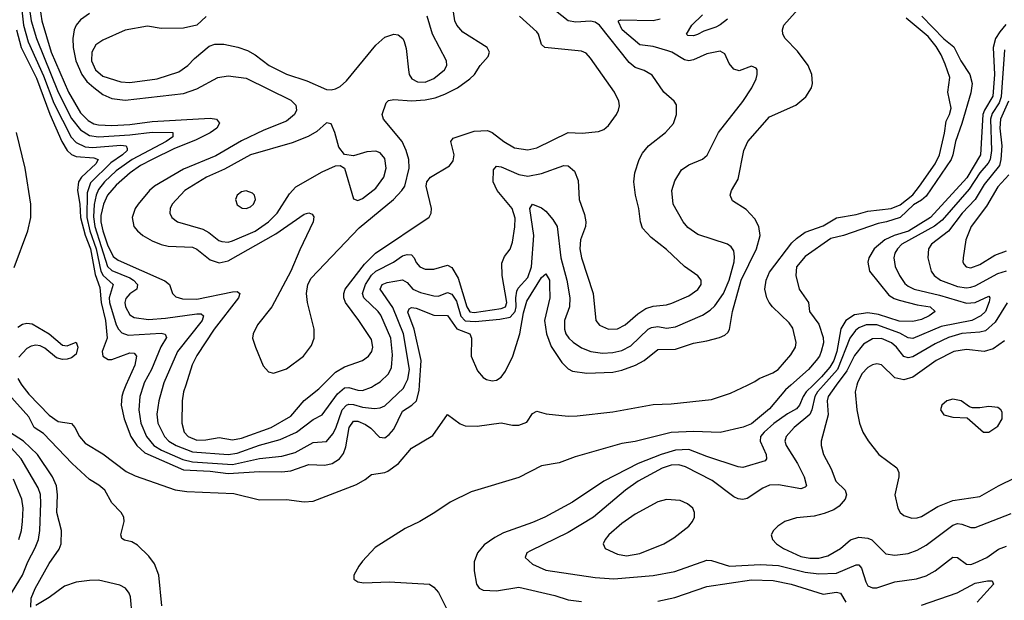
# Model space of a CAD drawing. Header units: inches. Extents: x 1173000 to 1307049, y 522583 to 678455.
# Tile 33 of 256: x 1191638 to 1196040, y 549038 to 551635. Entities that reach past the tile are written whole.
import ezdxf

# ---------------------------------------------------------------- set-up
doc = ezdxf.new("R2010")
doc.units = ezdxf.units.IN
doc.header["$MEASUREMENT"] = 0
doc.layers.add('B1594', color=7, linetype='Continuous')
doc.layers.add('B1595', color=7, linetype='Continuous')

msp = doc.modelspace()

# ---------------------------------------------------------------- linework, layer by layer
at = {"layer": 'B1594', "color": 5}
for points, elevation in [([(1191647.3, 550000), (1191679.5, 549959.5), (1191770, 549865.2), (1191810, 549837.9), (1191870, 549829.1), (1191885, 549810), (1191905, 549770), (1191930, 549741), (1192010, 549693.3), (1192114.2, 549614.2), (1192154.9, 549594.9), (1192332.4, 549532.4), (1192385.2, 549525.2), (1192595.9, 549515.9), (1192710, 549487.4), (1192830, 549488.4), (1192910, 549477.7), (1192950, 549481.5), (1193143.9, 549556.1), (1193182.6, 549577.4), (1193210, 549600.4), (1193270, 549609.6), (1193284.1, 549615.9), (1193330.9, 549649.1), (1193390, 549718.6), (1193484.5, 549775.5), (1193550, 549868.7), (1193607, 549827), (1193630, 549817.7), (1193683.8, 549816.2), (1193790, 549831.3), (1193841.3, 549821.3), (1193870, 549820.8), (1193905.2, 549834.8), (1193930, 549872.7), (1193950, 549883.7), (1193991.3, 549871.3), (1194090, 549861.5), (1194130, 549862.3), (1194290, 549881.2), (1194470, 549913.9), (1194550, 549916.6), (1194730, 549936.1), (1194816, 549964), (1194891.1, 550000)], 680), ([(1192113.1, 550000), (1192100.1, 549970), (1192094.1, 549950), (1192091.3, 549910), (1192105.7, 549850), (1192135.2, 549770), (1192161.7, 549730), (1192196.9, 549696.9), (1192370, 549620.8), (1192490, 549615.2), (1192570, 549605.6), (1192710, 549614.3), (1192810, 549611.7), (1192850, 549617.5), (1192930, 549645.2), (1193002.8, 549642.8), (1193035.5, 549650), (1193067.5, 549670), (1193085.7, 549694.3), (1193095.6, 549724.4), (1193111, 549810), (1193130, 549838.5), (1193150, 549838.7), (1193184.4, 549824.4), (1193208.3, 549808.3), (1193246.9, 549766.9), (1193270, 549765.2), (1193290, 549778.7), (1193310, 549803.6), (1193350, 549883.6), (1193390.5, 549910), (1193411.2, 549930), (1193424.1, 549975.9), (1193425.7, 550000)], 720), ([(1192191.3, 550000), (1192174.6, 549950), (1192170.5, 549889.6), (1192178.9, 549830), (1192205.5, 549770), (1192237.6, 549730), (1192271.2, 549710), (1192367, 549667), (1192410, 549656.6), (1192590, 549645.4), (1192710, 549671.8), (1192810, 549682.1), (1192870, 549698.8), (1192950, 549743.3), (1193010, 549748.6), (1193038.3, 549781.7), (1193051.8, 549808.2), (1193079.2, 549890), (1193099.1, 549910), (1193110, 549914.8), (1193130, 549912.9), (1193170, 549901.1), (1193223.9, 549896.1), (1193250, 549898.7), (1193270, 549908), (1193353.6, 549986.4), (1193360.3, 550000)], 740), ([(1192279.5, 550000), (1192260.1, 549930), (1192250.6, 549870), (1192255.7, 549830), (1192285.6, 549770), (1192304.7, 549750), (1192337.8, 549730), (1192410, 549701.3), (1192570, 549690.3), (1192610, 549695.4), (1192710, 549731), (1192803.1, 549756.9), (1192876, 549790), (1192950, 549846.8), (1192990, 549868), (1193058.2, 549961.8), (1193090, 549987.5), (1193110, 549989.3), (1193150, 549977.2), (1193170, 549976.6), (1193210, 549991.2), (1193224.8, 550000)], 760), ([(1192380, 550000), (1192370.7, 549970), (1192364.6, 549930), (1192363.3, 549830), (1192374, 549790), (1192391, 549770), (1192430, 549753.8), (1192470, 549755.2), (1192530, 549766.1), (1192590, 549756), (1192630, 549763.4), (1192761.8, 549810), (1192850, 549861.6), (1192910, 549932.2), (1192976, 549984), (1192992, 550000)], 780), ([(1195084.6, 550000), (1195060.8, 549979.2), (1194990, 549894.5), (1194910, 549826.8), (1194872.7, 549812.7), (1194770, 549787.8), (1194650, 549792.4), (1194550, 549788.1), (1194390, 549748.1), (1194330, 549739.5), (1194120.9, 549679.1), (1194050, 549653), (1193970, 549638.7), (1193870, 549587), (1193656.9, 549523.1), (1193562.7, 549477.3), (1193494, 549430), (1193427.4, 549390), (1193361.6, 549358.4), (1193226.6, 549273.4), (1193170, 549212.4), (1193154.8, 549190), (1193131.7, 549150), (1193132.3, 549132.3), (1193150, 549120.3), (1193176.1, 549116.1), (1193290, 549120.4), (1193470, 549110.1), (1193490, 549096.8), (1193510, 549072.2), (1193544.1, 549004.1)], 680), ([(1195184.8, 550000), (1195154.4, 549970), (1195140.5, 549950), (1195123.6, 549910), (1195110, 549894.4), (1195070, 549872.2), (1195010, 549828.9), (1194965.5, 549790), (1194950.1, 549770), (1194947.9, 549750), (1194975.4, 549690), (1194976.8, 549670), (1194970, 549662.3), (1194870, 549631.6), (1194850, 549634.2), (1194710, 549680.5), (1194630, 549711.9), (1194570, 549709.7), (1194506.1, 549690), (1194402.3, 549650), (1194250, 549570.4), (1194110, 549476.5), (1193985.2, 549410), (1193930, 549385.2), (1193801, 549339), (1193761.5, 549318.5), (1193714.3, 549285.7), (1193684.8, 549250), (1193670.1, 549210), (1193670.1, 549170), (1193679.8, 549110), (1193691.6, 549091.6), (1193710, 549082.5), (1193770, 549080.5), (1193870, 549097.3), (1194030, 549059.3), (1194090, 549040.4), (1194150, 549032.3)], 720), ([(1195231.6, 550000), (1195205, 549970), (1195192.9, 549950), (1195179.4, 549890), (1195170.5, 549869.5), (1195100.1, 549810), (1195064.3, 549770), (1195059.2, 549750), (1195064.8, 549730), (1195114.4, 549650), (1195144.3, 549590), (1195155.5, 549550), (1195150, 549543.5), (1195130, 549536.5), (1195030, 549554), (1194990, 549552.6), (1194960.1, 549539.9), (1194890, 549493.3), (1194870, 549489), (1194850, 549491.5), (1194830, 549501.1), (1194733.3, 549573.3), (1194614.6, 549634.6), (1194584.2, 549644.2), (1194550, 549642.5), (1194510, 549629), (1194402.7, 549570), (1194346, 549530), (1194203.2, 549410), (1194090, 549341.5), (1193920.8, 549259.2), (1193905.3, 549250), (1193897, 549230), (1193930, 549199.7), (1193990, 549173.3), (1194210, 549140.4), (1194293.8, 549133.8), (1194470, 549149.5), (1194567.1, 549167.1), (1194710, 549217.4), (1194730, 549216), (1194810.5, 549190.5), (1194950, 549197.7), (1195030, 549193.5), (1195150, 549163.6), (1195210, 549155.5), (1195290, 549159), (1195377, 549197), (1195390, 549195.9), (1195400.9, 549180.9), (1195420.2, 549120.2), (1195430, 549103.2), (1195450, 549093.5), (1195470, 549093), (1195550, 549120.1), (1195646.6, 549133.3), (1195690, 549148), (1195730.9, 549170), (1195810, 549230.9), (1195830, 549229.3), (1195870, 549199.8), (1195890, 549198.3), (1195910, 549205.2), (1195960.8, 549230), (1196013.6, 549266.4), (1196050, 549279.6)], 740), ([(1195288.5, 550000), (1195252.3, 549950), (1195248.3, 549930), (1195252.7, 549867.3), (1195220.6, 549750), (1195220.6, 549730), (1195231.1, 549690), (1195265.3, 549625.3), (1195286, 549570), (1195327.7, 549530), (1195333.8, 549510), (1195328.1, 549490), (1195300.9, 549459.1), (1195276.9, 549443.1), (1195234.6, 549425.4), (1195190, 549413.6), (1195110, 549406.8), (1195058.4, 549390), (1195026.7, 549370), (1195008.4, 549350), (1194997.6, 549330), (1195003.1, 549310), (1195021.5, 549290), (1195052.8, 549270), (1195130, 549234.4), (1195170, 549225.9), (1195210, 549225.7), (1195250, 549237.2), (1195307.6, 549270), (1195352.2, 549307.8), (1195390, 549319.7), (1195430, 549316.3), (1195447.7, 549307.7), (1195510, 549246), (1195550, 549239.8), (1195610, 549246.9), (1195650, 549261.5), (1195690, 549285), (1195810, 549374.6), (1195830, 549380.8), (1195850, 549378.7), (1195890, 549363.2), (1195910, 549363.5), (1196070, 549425.6)], 760), ([(1195380.3, 550000), (1195373, 549970), (1195380.6, 549890), (1195392.2, 549830), (1195406.7, 549790), (1195430.9, 549750.9), (1195478.9, 549690), (1195559.6, 549630), (1195568.4, 549610), (1195567.7, 549590), (1195550.3, 549510), (1195563.2, 549450), (1195574.6, 549430), (1195590, 549416.5), (1195625.6, 549405.6), (1195650, 549406.3), (1195670, 549412.6), (1195742.9, 549457.1), (1195810, 549484.8), (1195930, 549502), (1196013.3, 549550), (1196090, 549586.4)], 780), ([(1192272.8, 549012.8), (1192260.1, 549150), (1192241.3, 549201.3), (1192215.8, 549235.8), (1192164, 549284), (1192139.5, 549299.5), (1192106.3, 549306.3), (1192094.1, 549314.1), (1192090.8, 549330), (1192104.7, 549390), (1192103, 549410), (1192091.3, 549430), (1192050, 549473.8), (1192018.6, 549530), (1191992.3, 549552.3), (1191950, 549578), (1191873.2, 549650), (1191744, 549784), (1191703.4, 549810), (1191678.9, 549858.9), (1191590, 549958.3)], 680), ([(1191687.7, 549007.7), (1191690, 549046.8), (1191707.3, 549090), (1191770, 549202.6), (1191814.1, 549265.9), (1191824.1, 549290), (1191824.3, 549350), (1191803.8, 549430), (1191807, 549510), (1191802.4, 549550), (1191784.6, 549590), (1191717, 549690), (1191654.5, 549750), (1191592.2, 549790)], 720), ([(1191589.3, 549050.7), (1191650.4, 549150), (1191675.1, 549210), (1191707.6, 549272.4), (1191721.7, 549310), (1191728.7, 549350), (1191732.5, 549472.5), (1191730.6, 549510.6), (1191721, 549541), (1191644.9, 549670), (1191599.2, 549719.2)], 740), ([(1191633.7, 549310), (1191646.3, 549350), (1191651.2, 549390), (1191652.8, 549450), (1191647.8, 549490), (1191610, 549579.8)], 760), ([(1192140.7, 548970), (1192132.7, 549052.7), (1192126.9, 549070), (1192111.4, 549091.4), (1192085.8, 549105.8), (1191990, 549127.3), (1191950, 549126.7), (1191890, 549118.3), (1191838.7, 549101.3), (1191770.2, 549050), (1191710, 549015.3)], 720), ([(1194490, 549033.9), (1194566, 549050), (1194710, 549100.3), (1194910, 549129.7), (1195006.9, 549126.9), (1195087.4, 549110), (1195230, 549065.4), (1195290, 549074.8), (1195306.7, 549070), (1195331.8, 549030)], 720), ([(1195670, 549015.8), (1195829.4, 549070.6), (1195910, 549114), (1195965.1, 549125.1), (1195984.9, 549124.9), (1195992, 549110), (1195917.7, 549030)], 720)]:
    msp.add_lwpolyline(points, dxfattribs=dict(at, elevation=elevation))
for points, elevation in [([(1195810, 549937.6), (1195783, 549930), (1195760.3, 549910), (1195754.4, 549890), (1195770, 549867.6), (1195810, 549856.9), (1195873.2, 549853.2), (1195947.3, 549790), (1195970, 549789.2), (1196010, 549817.4), (1196029.7, 549850), (1196030, 549879), (1196024.5, 549890), (1196010, 549900.5), (1195970, 549905.1), (1195930, 549898), (1195898, 549898), (1195883.3, 549903.3), (1195846.6, 549930)], 820), ([(1194530, 549488.2), (1194490, 549478.9), (1194390, 549423.2), (1194330, 549380.9), (1194271.1, 549330), (1194255, 549310), (1194246.5, 549290), (1194254.9, 549270), (1194310, 549243.6), (1194350, 549237.3), (1194410, 549247.9), (1194518.3, 549290), (1194562.2, 549317.8), (1194629.7, 549370), (1194646.3, 549390), (1194654.3, 549410), (1194654, 549430), (1194647, 549450), (1194623.7, 549470), (1194590, 549483.5)], 760)]:
    msp.add_lwpolyline(points, close=True, dxfattribs=dict(at, elevation=elevation))
at = {"layer": 'B1595', "color": 5}
for points, elevation in [([(1191719, 551750), (1191736.4, 551630), (1191778.8, 551490), (1191856.8, 551310), (1191910, 551218.7), (1191943.7, 551183.7), (1191970, 551169.5), (1191990, 551164.4), (1192050, 551162), (1192130, 551165.8), (1192230, 551179.3), (1192490, 551194), (1192517.6, 551190), (1192531.9, 551171.9), (1192518.9, 551150), (1192490, 551127.9), (1192424.2, 551095.8), (1192330, 551059.1), (1192229.9, 551009.9), (1192178.1, 550981.9), (1192132.5, 550950), (1192070, 550894.9), (1192030, 550849.9), (1192012, 550810), (1192001.3, 550758.7), (1192000.6, 550730), (1192010.2, 550690), (1192030, 550627.3), (1192056.1, 550576.1), (1192078.9, 550558.9), (1192286.8, 550466.8), (1192307.7, 550450), (1192321.6, 550410), (1192335.6, 550395.6), (1192366.3, 550386.3), (1192430, 550384.9), (1192590, 550417.4), (1192610, 550419), (1192622.8, 550410), (1192616.8, 550390), (1192508, 550250), (1192430, 550132.7), (1192408.3, 550091.7), (1192380, 550000)], 780), ([(1193425.7, 550000), (1193433.2, 550110), (1193400.9, 550250), (1193373.8, 550326.2), (1193378.9, 550341.1), (1193390, 550346.9), (1193410, 550344.2), (1193490, 550313.3), (1193550, 550311.3), (1193591.7, 550251.7), (1193650.2, 550230), (1193657.8, 550210), (1193656.8, 550130), (1193684.4, 550064.4), (1193710, 550034.2), (1193725.5, 550025.5), (1193750, 550019), (1193770, 550023), (1193790, 550035.4), (1193810, 550062), (1193842.3, 550130), (1193874.3, 550230), (1193890, 550323.2), (1193904.7, 550375.3), (1193970, 550482), (1193990, 550497.7), (1194005.9, 550470), (1194007.1, 550447.1), (1194007.4, 550390), (1193984.5, 550290), (1193992.4, 550230), (1194013.6, 550173.6), (1194061.1, 550101.1), (1194090, 550072.7), (1194110, 550063.1), (1194174, 550054), (1194290, 550058.8), (1194330, 550066.4), (1194390.6, 550089.4), (1194429.8, 550110), (1194490, 550159), (1194570, 550161.2), (1194650, 550188.3), (1194710, 550197.9), (1194766.3, 550213.7), (1194790, 550223.9), (1194803.7, 550236.3), (1194811, 550249), (1194824.3, 550330), (1194863.2, 550470), (1194931.2, 550610), (1194948.4, 550670), (1194941.9, 550710), (1194923.7, 550743.7), (1194885.1, 550785.1), (1194824.4, 550824.4), (1194813.5, 550850), (1194819.8, 550870), (1194850, 550921.6), (1194875.2, 551050), (1194893.2, 551090), (1194990, 551199.6), (1195107.6, 551252.4), (1195152.3, 551290), (1195177.6, 551330), (1195182.4, 551350), (1195179.7, 551390), (1195163.1, 551430), (1195114.5, 551494.6), (1195060.5, 551550), (1195049.7, 551570), (1195047.6, 551590), (1195054.7, 551610), (1195143.9, 551710)], 720), ([(1191646.4, 551690), (1191654.9, 551610), (1191676, 551536), (1191744.2, 551384.2), (1191790, 551261.7), (1191868.7, 551108.7), (1191890, 551085.9), (1191930, 551065.6), (1191963.3, 551063.3), (1192090, 551073.5), (1192114.4, 551070), (1192118.4, 551058.4), (1192119.1, 551050), (1192098.1, 551030), (1192045.9, 550994.1), (1191955.1, 550904.9), (1191940.3, 550859.7), (1191938.2, 550750), (1191951.3, 550690), (1191980, 550610), (1192001.3, 550510), (1192010.6, 550490.6), (1192056.1, 550450), (1192037.3, 550390), (1192038.9, 550370), (1192069.2, 550269.2), (1192079.7, 550250), (1192094.1, 550234.1), (1192123.3, 550223.3), (1192270, 550233.3), (1192288.6, 550228.6), (1192293.6, 550213.6), (1192268.9, 550171.1), (1192227.2, 550070), (1192194.6, 550010), (1192191.3, 550000)], 740), ([(1191681, 551690), (1191689.4, 551629.4), (1191712.7, 551550), (1191810, 551310), (1191870, 551192.7), (1191910, 551141.3), (1191950, 551116.5), (1191990, 551111.3), (1192130, 551119.6), (1192230, 551131.7), (1192322.6, 551130), (1192322.7, 551110), (1192292.5, 551090), (1192140.1, 551010), (1192070, 550958.8), (1192017.6, 550910), (1191990, 550875.4), (1191979.4, 550850), (1191971.2, 550808.8), (1191967.3, 550752.7), (1191973.2, 550710), (1192030, 550530.9), (1192050, 550512.7), (1192130, 550480.1), (1192146.3, 550470), (1192165, 550450), (1192162.3, 550430), (1192130, 550409.2), (1192112.4, 550387.5), (1192108.7, 550370), (1192111.6, 550350), (1192130, 550314.6), (1192150, 550302.9), (1192213.7, 550293.7), (1192290, 550299.4), (1192430, 550319.2), (1192450, 550318.5), (1192459.4, 550310), (1192454.2, 550290), (1192343.7, 550150), (1192282.3, 550010), (1192279.5, 550000)], 760), ([(1191950, 551661.7), (1191910, 551633.8), (1191890, 551610.8), (1191881.2, 551590), (1191875.2, 551550), (1191877.4, 551510), (1191889, 551451), (1191915.3, 551390), (1191938.8, 551358.8), (1191970, 551330.8), (1192010, 551300.8), (1192050, 551281.9), (1192110, 551274), (1192370, 551304.9), (1192430, 551325.2), (1192523.9, 551376.1), (1192570, 551383.6), (1192650, 551373.2), (1192850, 551274.2), (1192872.5, 551252.5), (1192875.1, 551230), (1192866.1, 551210), (1192830, 551180.1), (1192730, 551140.1), (1192630, 551092.3), (1192514.1, 551025.9), (1192370, 550966.8), (1192241, 550890), (1192217.7, 550870), (1192166.9, 550810), (1192153.6, 550790), (1192140.1, 550750), (1192148.8, 550710), (1192164, 550690), (1192188.4, 550670), (1192230, 550646.1), (1192270, 550628.8), (1192301.1, 550621.1), (1192410, 550617.3), (1192430, 550608.8), (1192490, 550560.3), (1192530, 550547.9), (1192570, 550556.5), (1192783.5, 550676.5), (1192910, 550765.4), (1192930, 550771), (1192944.9, 550765), (1192952.2, 550752.2), (1192950.1, 550730), (1192890, 550605.3), (1192850.6, 550509.4), (1192764.7, 550350), (1192701.7, 550270), (1192681.2, 550230), (1192679.4, 550210), (1192691.9, 550170), (1192727, 550087), (1192750, 550060.3), (1192773, 550053), (1192830, 550073.2), (1192906.5, 550130), (1192942.6, 550177.4), (1192953.7, 550210), (1192954.4, 550250), (1192924.1, 550370), (1192919.9, 550410), (1192926.6, 550450), (1192941.7, 550478.3), (1193156, 550704), (1193308.6, 550830), (1193346.8, 550870), (1193359.4, 550890), (1193379, 550970), (1193377.1, 551010), (1193366.3, 551050), (1193347.5, 551090), (1193264.8, 551190), (1193258.4, 551210), (1193277, 551263), (1193287.3, 551272.7), (1193310, 551278.3), (1193390, 551271.8), (1193450, 551275.6), (1193494.7, 551285.3), (1193538.2, 551301.8), (1193594.8, 551330), (1193650.6, 551370), (1193670.6, 551390), (1193695.9, 551430), (1193732.7, 551470), (1193737.6, 551490), (1193727.1, 551510), (1193618.9, 551578.9), (1193592.3, 551610), (1193583.1, 551630), (1193576.7, 551670)], 820), ([(1193224.8, 550000), (1193250, 550015), (1193286.5, 550050), (1193300.6, 550079.4), (1193304.9, 550135.1), (1193296.7, 550210), (1193253.1, 550313.1), (1193240.4, 550330), (1193175.7, 550390), (1193170.4, 550410), (1193184.6, 550450), (1193210, 550491.7), (1193230, 550509.3), (1193309.8, 550550), (1193350, 550578.1), (1193370, 550584.8), (1193390, 550583), (1193401.2, 550570), (1193410, 550548.3), (1193426.7, 550530), (1193450, 550519.1), (1193490, 550518.7), (1193550, 550536.8), (1193570, 550526), (1193598.7, 550478.7), (1193637.5, 550350), (1193650, 550327.5), (1193670, 550325.3), (1193790, 550343.4), (1193809.1, 550350), (1193815, 550370), (1193794.2, 550490), (1193793.9, 550546.1), (1193804.8, 550575.2), (1193830, 550608.5), (1193840.7, 550639.3), (1193852, 550708), (1193852.7, 550747.3), (1193839.5, 550790), (1193772.4, 550870), (1193754.3, 550910), (1193756.5, 550963.5), (1193770, 550979.2), (1193790, 550977), (1193870, 550942.5), (1193910, 550935), (1193970, 550946.9), (1194070, 550982.7), (1194090, 550981.2), (1194117.6, 550957.6), (1194135, 550915), (1194139.6, 550830), (1194163.6, 550763.6), (1194168.8, 550730), (1194168.1, 550710), (1194145, 550650), (1194141.7, 550610), (1194150.1, 550570), (1194201.4, 550410), (1194213.6, 550290), (1194230, 550268.4), (1194270, 550250.2), (1194310, 550252.2), (1194344.1, 550270), (1194401.4, 550318.6), (1194437.6, 550342.4), (1194470, 550352.7), (1194530, 550359.3), (1194553.4, 550366.6), (1194630, 550399), (1194670, 550428), (1194684, 550450), (1194684, 550470), (1194670, 550489.6), (1194610, 550530.8), (1194530, 550606.8), (1194460.2, 550660.2), (1194422.8, 550702.8), (1194412.7, 550730), (1194406.3, 550790), (1194391.6, 550850), (1194384, 550910), (1194388.2, 550950), (1194407.4, 551010), (1194422.4, 551037.6), (1194449.3, 551070.7), (1194524.4, 551130), (1194560.4, 551170), (1194574, 551210), (1194573.5, 551253.5), (1194563.6, 551270), (1194517.7, 551310), (1194466.1, 551386.1), (1194430, 551407.9), (1194390, 551420.8), (1194362.8, 551442.8), (1194229.9, 551610), (1194210, 551623), (1194190, 551628.7), (1194123.8, 551623.8), (1194089.5, 551629.5), (1194033.6, 551673.6)], 760), ([(1194802.3, 551637.7), (1194770, 551611.6), (1194750, 551601.7), (1194696.5, 551583.5), (1194668.5, 551568.5), (1194650, 551563), (1194624.3, 551564.3), (1194618.3, 551570), (1194643.2, 551610), (1194690, 551656)], 720), ([(1192471.5, 551648.4), (1192430.2, 551609.8), (1192370, 551596.9), (1192270, 551596), (1192210, 551605.1), (1192110, 551587.8), (1192010, 551543.7), (1191978.1, 551521.9), (1191959.8, 551490), (1191958.5, 551450), (1191976.6, 551410), (1192010, 551382.6), (1192090, 551357.1), (1192130, 551353.2), (1192252, 551370), (1192350, 551401.7), (1192389.7, 551430), (1192418.8, 551461.2), (1192484.4, 551515.6), (1192510, 551525.5), (1192550, 551525.6), (1192612.5, 551512.5), (1192656.3, 551496.3), (1192690, 551477.2), (1192753.1, 551430), (1192830, 551390.8), (1192921.9, 551361.9), (1193010, 551323.1), (1193030, 551321.1), (1193050, 551325.3), (1193070, 551336), (1193098.6, 551361.4), (1193230, 551520.7), (1193270, 551555.9), (1193310, 551570.2), (1193330, 551566.9), (1193350.8, 551550.8), (1193357.3, 551537.3), (1193365.1, 551505.1), (1193375.5, 551410), (1193379.8, 551390), (1193391.5, 551370), (1193416.5, 551356.5), (1193450, 551355.7), (1193490, 551371.9), (1193536.8, 551410), (1193547.4, 551430), (1193546.6, 551450), (1193483.2, 551570), (1193460.3, 551650)], 840), ([(1192992, 550000), (1193050, 550057.8), (1193090, 550082.2), (1193169.9, 550110.1), (1193197.6, 550130), (1193212.1, 550150), (1193216.8, 550170), (1193210, 550203.6), (1193154.3, 550290), (1193094.4, 550370), (1193087.2, 550390), (1193086.5, 550410), (1193093.2, 550430), (1193179.1, 550540.9), (1193228.4, 550590), (1193468.8, 550751.2), (1193477.1, 550770), (1193478.3, 550790), (1193455.3, 550890), (1193458.2, 550910), (1193475, 550930), (1193558.8, 550981.2), (1193576.3, 551003.7), (1193580.8, 551030), (1193566, 551090), (1193575.1, 551105), (1193670, 551136), (1193730, 551139.3), (1193750, 551130.2), (1193802, 551090), (1193850, 551061.7), (1193910, 551051.9), (1193950, 551061.1), (1194090, 551130.2), (1194152.3, 551127.7), (1194225.8, 551134.2), (1194250, 551143.6), (1194270, 551161.7), (1194306.2, 551210), (1194315.3, 551230), (1194319.8, 551250), (1194316.4, 551270), (1194297.1, 551310), (1194190, 551462.7), (1194170, 551484.2), (1194150, 551493.8), (1193985.4, 551510), (1193970, 551524.4), (1193957.8, 551570), (1193950, 551580.6), (1193872, 551650)], 780), ([(1193360.3, 550000), (1193373.4, 550026.6), (1193380.9, 550070), (1193353.7, 550230), (1193306.7, 550346.7), (1193250, 550429.8), (1193257.7, 550450), (1193280.5, 550459.5), (1193350, 550471.6), (1193370, 550459.2), (1193395.8, 550430), (1193430, 550414.2), (1193490, 550399.1), (1193510, 550398.5), (1193550, 550413.8), (1193570, 550407.6), (1193590, 550375.4), (1193609.4, 550309.4), (1193630, 550287.6), (1193674.5, 550285.5), (1193785, 550295), (1193830, 550304.4), (1193853, 550330), (1193857.8, 550350), (1193855.8, 550390), (1193860.1, 550419.9), (1193866.5, 550433.5), (1193910, 550481.9), (1193925.3, 550530), (1193936.6, 550670), (1193918.5, 550790), (1193930, 550808.9), (1193970, 550793.2), (1193990, 550778), (1194021.2, 550741.2), (1194040.5, 550710), (1194057.7, 550570), (1194083.4, 550470), (1194097.4, 550390), (1194095.2, 550350), (1194073.8, 550290), (1194073, 550250), (1194079.8, 550230), (1194093.5, 550210), (1194111.9, 550191.9), (1194150, 550167.4), (1194190.6, 550150.6), (1194243.3, 550143.3), (1194290, 550145.6), (1194330, 550155.3), (1194370, 550175.9), (1194446.8, 550250), (1194461.7, 550258.3), (1194490, 550262.6), (1194530, 550254.7), (1194570, 550261.4), (1194690, 550313.3), (1194724.8, 550335.2), (1194745.3, 550354.7), (1194784.1, 550410), (1194809.6, 550470), (1194831.5, 550551.5), (1194834.2, 550574.2), (1194830, 550600.7), (1194818.3, 550618.3), (1194802.9, 550630), (1194670, 550674.4), (1194624.6, 550704.6), (1194603.5, 550730), (1194558.8, 550810), (1194553.6, 550870), (1194566.1, 550913.9), (1194596.8, 550963.2), (1194630, 550986), (1194689.8, 551010.2), (1194711.8, 551028.2), (1194761.5, 551130), (1194871.2, 551268.8), (1194910.6, 551330), (1194930.6, 551370), (1194935.5, 551390), (1194934.2, 551410), (1194930, 551418.4), (1194910, 551426.6), (1194854.2, 551405.8), (1194830, 551413.2), (1194810, 551439.3), (1194790, 551482), (1194770, 551493.8), (1194710, 551481.5), (1194650, 551454.8), (1194630, 551450.7), (1194610, 551455), (1194553.8, 551490), (1194536.1, 551496.1), (1194470, 551515), (1194410, 551522.2), (1194330.6, 551590), (1194314.8, 551625.2), (1194315.1, 551630), (1194326, 551634), (1194470, 551630.7), (1194501.4, 551638.6)], 740), ([(1194891.1, 550000), (1194924.1, 550015.9), (1194944.2, 550030), (1195005.4, 550054.6), (1195029.2, 550070.8), (1195084.8, 550135.2), (1195105.6, 550170), (1195108.6, 550191.4), (1195094.5, 550254.5), (1195078.2, 550278.2), (1195003.4, 550350), (1194988.1, 550370), (1194977.9, 550390), (1194968.4, 550430), (1194974.4, 550470), (1194990, 550505.4), (1195090, 550636.6), (1195110, 550656.3), (1195150, 550684), (1195230, 550712.8), (1195290, 550748.3), (1195376.9, 550763.1), (1195430, 550778), (1195533.2, 550790), (1195573.6, 550806.4), (1195630, 550851.8), (1195661.2, 550890), (1195730.5, 550989.5), (1195750.5, 551029.5), (1195772.9, 551127.1), (1195779.6, 551180.4), (1195794.6, 551210), (1195801.5, 551238.5), (1195787.5, 551310), (1195795.4, 551375.4), (1195775.7, 551435.7), (1195756.8, 551476.8), (1195735, 551515), (1195699.1, 551559.1), (1195601.4, 551641.4)], 680), ([(1195671, 551651), (1195768.8, 551548.8), (1195813.6, 551513.6), (1195845.8, 551450), (1195886, 551390), (1195895.3, 551350), (1195890, 551307), (1195850, 551169.7), (1195820.7, 551090), (1195810.1, 551030.1), (1195802.3, 551010), (1195690, 550846), (1195670, 550827.9), (1195634, 550806), (1195573.6, 550750), (1195512.8, 550730), (1195476.3, 550723.7), (1195320.3, 550670), (1195264.2, 550655.8), (1195150, 550575.1), (1195110.4, 550530), (1195107, 550490), (1195122.3, 550430), (1195164.7, 550370), (1195168.8, 550330), (1195210, 550273.6), (1195230, 550212.8), (1195230.6, 550190), (1195220.3, 550150), (1195212.8, 550130), (1195198.2, 550110), (1195164.7, 550070), (1195084.6, 550000)], 680), ([(1196046.9, 551613.1), (1196019, 551581), (1195999.8, 551550), (1195990.3, 551510), (1195995.6, 551390), (1195988, 551292), (1195950.4, 551230), (1195943.9, 551210), (1195932.8, 551030), (1195872.1, 550927.9), (1195710.2, 550749.8), (1195611.8, 550688.2), (1195547, 550670), (1195505.5, 550650), (1195458, 550610), (1195434.3, 550570), (1195429.6, 550549.6), (1195437, 550510), (1195522.8, 550402.8), (1195547.3, 550387.3), (1195570, 550379.6), (1195650, 550358.9), (1195708.2, 550350), (1195730.3, 550330), (1195703.9, 550310), (1195670, 550293.6), (1195630, 550285.1), (1195570, 550287), (1195476.5, 550316.5), (1195430, 550323.6), (1195370, 550314), (1195331.1, 550290), (1195308.4, 550251.6), (1195290.2, 550150), (1195276.8, 550110), (1195259.5, 550080.5), (1195222.7, 550037.3), (1195184.8, 550000)], 720), ([(1191623, 551590), (1191644.8, 551510), (1191712.8, 551372.8), (1191772.1, 551212.1), (1191825.9, 551090), (1191849.9, 551049.9), (1191870, 551031.1), (1191890, 551022.9), (1191970, 551017.5), (1191989.3, 551010), (1191977.9, 550990), (1191914.4, 550930), (1191900.9, 550910), (1191896.4, 550870), (1191906.2, 550810), (1191909.6, 550750), (1191931.1, 550671.1), (1191954.2, 550610), (1191975.1, 550495.1), (1191996.5, 550436.5), (1192002.2, 550370), (1192021.5, 550290), (1192029.2, 550210.8), (1192007.4, 550150), (1192009.2, 550129.2), (1192034.2, 550114.2), (1192050, 550114.4), (1192130, 550144.1), (1192150, 550143.5), (1192159.8, 550130), (1192152.1, 550090), (1192113.1, 550000)], 720), ([(1196040.5, 551499.5), (1196026.3, 551290), (1196017, 551263), (1195985.5, 551214.6), (1195978.5, 551190), (1195982, 551050), (1195976.4, 551010), (1195967.3, 550992.7), (1195930.3, 550950), (1195883.1, 550876.9), (1195761.5, 550738.5), (1195728.2, 550711.8), (1195582.2, 550630), (1195561.8, 550610), (1195550.1, 550590), (1195545.3, 550570), (1195551.2, 550531.2), (1195571.4, 550490), (1195595.1, 550455.1), (1195610, 550442.7), (1195636.5, 550430), (1195750, 550402.5), (1195870, 550366.7), (1195910, 550370.1), (1195970, 550398), (1195974.8, 550390), (1195972.4, 550372.4), (1195955.9, 550330), (1195935.4, 550310), (1195893.9, 550290), (1195757.4, 550262.6), (1195630, 550208.7), (1195610, 550212.2), (1195572.3, 550232.3), (1195470, 550270.4), (1195422, 550270), (1195390, 550256.9), (1195374.9, 550245.1), (1195349.7, 550210.4), (1195293.6, 550070), (1195231.6, 550000)], 740), ([(1196058.4, 551270), (1196021.9, 551190), (1196019.9, 551150), (1196028.5, 551070), (1196024.4, 551010), (1196018.1, 550981.9), (1195950, 550897.7), (1195909.6, 550830.4), (1195851.5, 550770), (1195790.8, 550689.2), (1195713.5, 550630), (1195700.9, 550610), (1195698.3, 550570), (1195712.6, 550510), (1195725.8, 550490), (1195753.8, 550470), (1195830, 550441.5), (1195870, 550436), (1195890, 550437.9), (1195910, 550444.6), (1196010, 550499.7), (1196050, 550511.3)], 760), ([(1191613.3, 550526.7), (1191674.2, 550690), (1191687.7, 550750), (1191688.1, 550810), (1191663, 550970), (1191623.8, 551130)], 720), ([(1196059.7, 550940.3), (1196010, 550887.5), (1195959.7, 550800.3), (1195891.8, 550710), (1195867.5, 550650), (1195855.2, 550570), (1195854.9, 550550), (1195860.3, 550540.3), (1195869.5, 550529.5), (1195890, 550525.3), (1195930, 550539.8), (1195997.8, 550582.2), (1196050, 550600.6)], 780), ([(1196052.4, 550367.6), (1195998.4, 550281.6), (1195956.2, 550243.8), (1195930, 550237.3), (1195850, 550230.5), (1195790, 550213.4), (1195730, 550184.7), (1195630, 550126.6), (1195610, 550121.8), (1195590, 550128.7), (1195557.8, 550170), (1195535.2, 550190), (1195490, 550208.1), (1195450, 550207.8), (1195410, 550182.7), (1195370, 550133.1), (1195335.3, 550064.7), (1195288.5, 550000)], 760), ([(1191630, 550259.8), (1191650, 550272.9), (1191670, 550278), (1191694.2, 550274.2), (1191770.1, 550230.1), (1191830, 550178.3), (1191850, 550176.5), (1191890, 550192), (1191897.7, 550170), (1191890, 550138), (1191870, 550122), (1191850, 550116.1), (1191830, 550115), (1191802.4, 550122.4), (1191750, 550165.6), (1191730, 550175.9), (1191710, 550178.3), (1191690, 550174.6), (1191670, 550163.7), (1191634, 550125.9)], 680), ([(1196041.2, 550198.8), (1195990, 550162.9), (1195950, 550151.3), (1195870, 550159.5), (1195813.8, 550150), (1195734.8, 550110), (1195630, 550035.2), (1195590, 550024.1), (1195550, 550033.2), (1195490, 550091.5), (1195470, 550096.2), (1195450, 550091.3), (1195430, 550079.8), (1195403, 550050), (1195382.7, 550010), (1195380.3, 550000)], 780), ([(1191629.5, 550030), (1191644.1, 550004.1), (1191647.3, 550000)], 680)]:
    msp.add_lwpolyline(points, dxfattribs=dict(at, elevation=elevation))
for points, elevation in [([(1193010, 551172.7), (1192966, 551134), (1192927.9, 551112.1), (1192855.4, 551084.6), (1192670, 551029.9), (1192553.3, 550966.7), (1192472.4, 550930), (1192376.2, 550870), (1192320.3, 550810), (1192310.3, 550790), (1192309, 550770), (1192318, 550750), (1192343.1, 550730), (1192457.4, 550697.4), (1192483, 550683), (1192527.7, 550647.7), (1192542.1, 550642.1), (1192570, 550640.1), (1192590, 550645), (1192690, 550689.1), (1192749.9, 550730), (1192789.3, 550770), (1192843.7, 550856.3), (1192872.7, 550887.3), (1192990, 550953.8), (1193050, 550981.3), (1193070, 550983), (1193090.4, 550970.4), (1193130, 550833.4), (1193150, 550826.7), (1193170, 550834.3), (1193230, 550880.9), (1193265.9, 550930), (1193276.8, 550970), (1193270, 551013.3), (1193250, 551039.2), (1193230, 551046.4), (1193190, 551043.1), (1193130, 551025.6), (1193090, 551032), (1193064.9, 551064.9), (1193046.3, 551130), (1193030, 551169.2)], 840), ([(1192650, 550869.6), (1192630, 550864.2), (1192610.5, 550850), (1192602.6, 550830), (1192610, 550806), (1192632.3, 550792.3), (1192650, 550790.4), (1192670, 550797), (1192683, 550810), (1192691.8, 550830), (1192687.3, 550850), (1192678.2, 550858.2)], 860)]:
    msp.add_lwpolyline(points, close=True, dxfattribs=dict(at, elevation=elevation))

doc.saveas('drawing.dxf')
